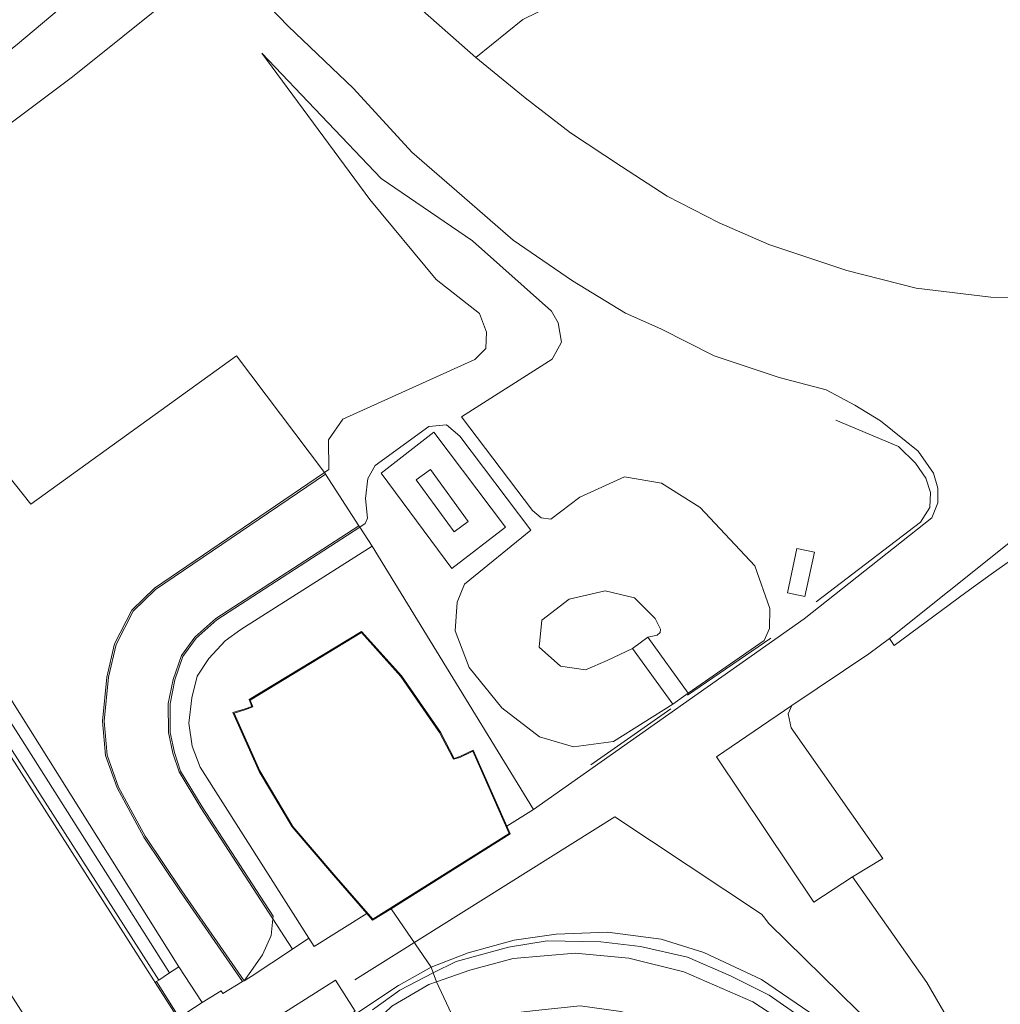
# Model space of a CAD drawing. Extents: x 176032 to 190000, y 318229 to 352878.
# Tile 46 of 184: x 176856 to 176914, y 319986 to 320044. Entities that reach past the tile are written whole.
import ezdxf

# ---------------------------------------------------------------- set-up
doc = ezdxf.new("R2010")
doc.units = 0
for name, color, linetype, lineweight in [('af-b5-muur', 6, 'muur', 18), ('af-bs-doorgang', 253, 'Continuous', 18), ('af-bs-haag', 253, 'haag', 18), ('af-bs-rasterhekwerk', 253, 'hekwerk', 18), ('bp-b5-boom', 253, 'Continuous', 18), ('bp-b5-grasland', 253, 'Continuous', 18), ('bp-b5-overig', 253, 'Continuous', 18), ('gw-bs-kruinlijn', 253, 'Continuous', 18), ('gw-bs-teenlijn', 253, 'Continuous', 18), ('iw-b6-loopbrug', 253, 'Continuous', 18), ('kd-bs-dakrand', 6, 'Continuous', 18), ('kd-bs-maaiveldlijn', 6, 'Continuous', 18), ('kw-b5-kademuur', 253, 'kademuur', 18), ('og-b5-bebouwing', 6, 'Continuous', 18), ('og-b5-bekleding', 253, 'Continuous', 18), ('og-b5-grond_ingericht', 253, 'Continuous', 18), ('og-b5-water', 253, 'Continuous', 18), ('og-bs-maaiveld', 253, 'Continuous', 18), ('og-bs-terreinafscheiding', 7, 'Continuous', 18), ('vh-b5-verh_soort', 253, 'Continuous', 18), ('wh-bs-waterlijn', 253, 'Continuous', 18)]:
    doc.layers.add(name, color=color, linetype=linetype, lineweight=lineweight)
doc.layers.add('viewports', color=7, linetype='Continuous')
doc.linetypes.add('haag', pattern='A,7,-1.5,[1,RTW.shx,S=0.75,R=45,X=0,Y=0],-1.5', length=10)
doc.linetypes.add('hekwerk', pattern='A,7,-1.5,[1,RTW.shx,S=0.75,R=0,X=0,Y=0],-1.5', length=10)
doc.linetypes.add('kademuur', pattern='A,0.001,-1.5,[15,RTW.shx,S=1.016,R=0,X=0,Y=0],-3,[15,RTW.shx,S=1.016,R=0,X=0,Y=0],-3,[15,RTW.shx,S=1.016,R=0,X=0,Y=0],-3,[15,RTW.shx,S=1.016,R=0,X=0,Y=0],-3,[15,RTW.shx,S=1.016,R=0,X=0,Y=0],-2,[8,RTW.shx,S=1,R=0,X=0,Y=0],-1,[14,RTW.shx,S=1,R=0,X=0,Y=0],-1,[8,RTW.shx,S=1,R=0,X=0,Y=0],-1,[14,RTW.shx,S=1,R=0,X=0,Y=0],-1,[8,RTW.shx,S=1,R=0,X=0,Y=0],-0.001', length=19.502)
doc.linetypes.add('muur', pattern='A,8,-1,[6,RTW.shx,S=0.75,R=90,X=0,Y=0],-1', length=10)

# ---------------------------------------------------------------- blocks, each defined once
blk = doc.blocks.new('x-ref dtb totaal grijs')
at = {"layer": 'af-b5-muur'}
blk.add_polyline3d([(176835.979, 320053.162, 39.298), (176835.8, 320051.926, 39.783), (176835.41, 320050.304, 40.414), (176833.313, 320041.06, 44.95), (176832.832, 320038.022, 44.95), (176832.706, 320037.934, 44.95), (176833.191, 320037.198, 44.95), (176833.933, 320036.837, 44.95), (176836.216, 320033.063, 44.911), (176835.896, 320032.809, 44.92), (176847.233, 320015.098, 44.915), (176864.67, 319987.809, 44.976), (176864.548, 319987.73, 45.004), (176864.461, 319987.67, 41.3), (176864.366, 319987.819, 41.3), (176847.022, 320014.963, 41.3), (176835.564, 320032.865, 41.3), (176835.888, 320033.122, 41.3), (176833.802, 320036.567, 41.3), (176832.986, 320036.964, 39.8), (176832.156, 320038.081, 38.837), (176835.32, 320052.723, 38.837), (176835.881, 320054.521, 38.837)], close=True, dxfattribs=at)
at = {"layer": 'af-bs-doorgang'}
for points in [[(176913.733, 320011.742, 46.782), (176912.255, 320010.653, 46.857)], [(176878.372, 319992.012, 46.975), (176880.723, 319988.576, 46.917)]]:
    blk.add_polyline3d(points, dxfattribs=at)
at = {"layer": 'af-bs-haag'}
for points in [[(176903.423, 320010.107, 46.945), (176909.578, 320014.808, 46.521), (176910.124, 320015.679, 46.521), (176910.16, 320016.555, 46.521), (176909.888, 320017.409, 46.521), (176909.281, 320018.281, 46.521), (176908.287, 320019.267, 46.521), (176904.579, 320020.834, 46.56)], [(176916.356, 320013.582, 47.101), (176913.733, 320011.742, 46.782)], [(176912.255, 320010.653, 46.857), (176908.014, 320007.529, 47.072)], [(176895.84, 320004.605, 47.088), (176900.754, 320007.968, 47.092)], [(176894.852, 320003.794, 47.218), (176890.147, 320000.493, 47.222)], [(176903.245, 319985.117, 46.915), (176900.655, 319986.911, 46.972), (176898.379, 319988.062, 46.972), (176895.835, 319989.159, 46.963), (176893.072, 319989.784, 46.959), (176890.73, 319990.071, 46.959), (176887.577, 319990.117, 46.954), (176885.295, 319989.754, 46.954), (176882.202, 319988.893, 46.954), (176880.844, 319988.229, 46.836), (176878.891, 319987.211, 46.954), (176877.266, 319986.055, 46.941)]]:
    blk.add_polyline3d(points, dxfattribs=at)
at = {"layer": 'af-bs-rasterhekwerk'}
for points in [[(176877.778, 320017.709, 47.179), (176880.885, 320020.125, 46.997), (176885.12, 320014.506, 47.209), (176881.942, 320012.08, 47.239), (176877.778, 320017.709, 47.179)], [(176880.723, 319988.576, 46.917), (176880.844, 319988.229, 46.836), (176881.039, 319987.703, 46.555), (176882.661, 319984.263, 44.869), (176883.94, 319982.611, 43.92)]]:
    blk.add_polyline3d(points, dxfattribs=at)
at = {"layer": 'bp-b5-boom'}
for points in [[(176953.164, 320045.432, 46.818), (176950.918, 320042.494, 46.61), (176948.323, 320039.862, 46.502), (176945.718, 320037.731, 46.489), (176942.86, 320035.538, 46.437), (176940.471, 320034.028, 46.372), (176937.598, 320032.595, 46.389), (176935.35, 320031.54, 46.32), (176932.121, 320030.078, 46.181), (176927.56, 320029.048, 46.151), (176924.395, 320028.573, 46.095), (176920.434, 320028.003, 46.004), (176916.903, 320027.994, 45.952), (176913.721, 320028.073, 45.913), (176909.312, 320028.605, 45.9), (176905.236, 320029.66, 45.857), (176900.626, 320031.18, 45.753), (176897.716, 320032.46, 45.714), (176894.65, 320034.035, 45.679), (176891.95, 320035.779, 45.632), (176888.94, 320037.768, 45.627), (176886.273, 320039.838, 45.58), (176883.36, 320042.209, 45.255), (176886.132, 320044.447, 45.23)], [(176849.751, 320033.705, 45.074), (176859.586, 320041.071, 45.13), (176868.487, 320048.224, 45.469)], [(176869.62, 320046.854, 45.477), (176872.303, 320044.055, 45.282), (176876.151, 320040.383, 45.278), (176879.591, 320036.619, 45.386), (176882.534, 320034.069, 45.507), (176885.558, 320031.448, 45.516), (176889.07, 320029.038, 45.867), (176892.178, 320027.125, 46.113), (176894.276, 320026.202, 46.083), (176897.406, 320024.614, 46.183), (176901.244, 320023.346, 46.204), (176904.022, 320022.612, 46.282), (176905.699, 320021.717, 46.421), (176907.212, 320020.791, 46.256), (176909.431, 320018.991, 46.59), (176910.341, 320017.691, 46.59), (176910.593, 320016.818, 46.59), (176910.595, 320015.951, 46.581), (176910.235, 320015.06, 46.564), (176902.718, 320009.1, 46.997), (176886.77, 319997.875, 47.075), (176877.253, 320013.396, 47.157), (176876.517, 320014.516, 46.944), (176876.849, 320014.732, 46.945), (176876.981, 320015.037, 47.04), (176876.864, 320016.214, 47.04), (176876.998, 320017.392, 47.036), (176877.428, 320018.147, 47.04), (176880.592, 320020.455, 47.04), (176881.627, 320020.55, 47.04), (176882.415, 320019.873, 47.036), (176886.599, 320014.337, 47.157), (176882.699, 320011.161, 47.222), (176882.263, 320010.101, 47.226), (176882.147, 320008.41, 47.226), (176882.978, 320006.242, 47.226), (176884.888, 320003.852, 47.226), (176887.122, 320002.15, 47.226), (176889.12, 320001.563, 47.226), (176891.469, 320001.873, 47.226), (176894.985, 320004.068, 47.131), (176895.886, 320004.72, 47.14), (176900.366, 320007.831, 47.066), (176900.673, 320008.533, 47.066), (176900.698, 320009.725, 47.07), (176899.803, 320012.239, 47.07), (176896.579, 320015.667, 47.07), (176894.313, 320017.114, 46.923), (176892.119, 320017.476, 46.772), (176889.495, 320016.288, 46.538), (176887.792, 320014.977, 46.447), (176887.22, 320015.066, 46.46), (176886.697, 320015.488, 46.46), (176882.527, 320021.029, 46.365), (176887.857, 320024.427, 46.265), (176888.407, 320025.422, 46.187), (176888.221, 320026.573, 46.087), (176887.817, 320027.246, 45.988), (176883.167, 320031.405, 45.706), (176877.789, 320035.072, 45.564), (176870.748, 320042.467, 45.299), (176877.116, 320033.835, 45.243), (176881.033, 320029.112, 45.243), (176883.576, 320027.105, 45.299), (176883.999, 320026.015, 45.278), (176883.946, 320025.051, 45.273), (176883.308, 320024.41, 45.278), (176875.515, 320020.889, 45.321), (176874.672, 320019.666, 45.312), (176874.708, 320017.908, 45.16), (176874.444, 320017.729, 45.159), (176869.249, 320024.619, 45.128), (176857.13, 320015.87, 45.087), (176851, 320023.579, 45.079)]]:
    blk.add_polyline3d(points, dxfattribs=at)
for points in [[(176849.7, 320072.27, 45.204), (176855.467, 320064.468, 45.204), (176861.023, 320057.724, 45.2), (176865.326, 320052.045, 45.447), (176866.054, 320051.165, 45.452), (176856.352, 320043.001, 45.13), (176848.403, 320036.657, 45.005), (176847.648, 320036.119, 45.005), (176846.461, 320035.593, 45.005), (176845.694, 320035.4, 45.005), (176839.415, 320044.302, 45.009), (176834.526, 320040.44, 44.912), (176834.22, 320040.964, 44.901), (176846.586, 320050.696, 44.985), (176847.9, 320055.365, 44.962), (176847.864, 320059.051, 44.987), (176847.126, 320065.01, 45.065), (176845.571, 320069.689, 44.987), (176843.543, 320073.202, 44.965), (176845.306, 320074.082, 45.184), (176847.375, 320075.189, 45.267)], [(176893.498, 320008.021, 48.954), (176894.056, 320008.154, 48.941), (176894.23, 320008.308, 48.941), (176894.255, 320008.507, 48.941), (176893.939, 320009.138, 48.941), (176892.709, 320010.354, 48.946), (176890.994, 320010.757, 48.946), (176888.874, 320010.275, 48.946), (176887.248, 320009.027, 48.946), (176887.097, 320007.446, 48.946), (176888.359, 320006.315, 48.946), (176889.821, 320006.105, 48.941), (176891.101, 320006.647, 48.941), (176892.597, 320007.369, 48.941), (176894.985, 320004.068, 47.131), (176891.469, 320001.873, 47.226), (176889.12, 320001.563, 47.226), (176887.122, 320002.15, 47.226), (176884.888, 320003.852, 47.226), (176882.978, 320006.242, 47.226), (176882.147, 320008.41, 47.226), (176882.263, 320010.101, 47.226), (176882.699, 320011.161, 47.222), (176886.599, 320014.337, 47.157), (176882.415, 320019.873, 47.036), (176881.627, 320020.55, 47.04), (176880.592, 320020.455, 47.04), (176877.428, 320018.147, 47.04), (176876.998, 320017.392, 47.036), (176876.864, 320016.214, 47.04), (176876.981, 320015.037, 47.04), (176876.849, 320014.732, 46.945), (176876.517, 320014.516, 46.944), (176876.463, 320014.6, 46.943), (176874.498, 320017.645, 45.159), (176874.444, 320017.729, 45.159), (176874.708, 320017.908, 45.16), (176874.672, 320019.666, 45.312), (176875.515, 320020.889, 45.321), (176883.308, 320024.41, 45.278), (176883.946, 320025.051, 45.273), (176883.999, 320026.015, 45.278), (176883.576, 320027.105, 45.299), (176881.033, 320029.112, 45.243), (176877.116, 320033.835, 45.243), (176870.748, 320042.467, 45.299), (176877.789, 320035.072, 45.564), (176883.167, 320031.405, 45.706), (176887.817, 320027.246, 45.988), (176888.221, 320026.573, 46.087), (176888.407, 320025.422, 46.187), (176887.857, 320024.427, 46.265), (176882.527, 320021.029, 46.365), (176886.697, 320015.488, 46.46), (176887.22, 320015.066, 46.46), (176887.792, 320014.977, 46.447), (176889.495, 320016.288, 46.538), (176892.119, 320017.476, 46.772), (176894.313, 320017.114, 46.923), (176896.579, 320015.667, 47.07), (176899.803, 320012.239, 47.07), (176900.698, 320009.725, 47.07), (176900.673, 320008.533, 47.066), (176900.366, 320007.831, 47.066), (176895.886, 320004.72, 47.14)], [(176885.12, 320014.506, 47.209), (176880.885, 320020.125, 46.997), (176877.778, 320017.709, 47.179), (176881.942, 320012.08, 47.239)], [(176901.726, 320010.647, 46.876), (176902.75, 320010.424, 46.876), (176903.318, 320013.032, 46.828), (176902.294, 320013.255, 46.876)], [(176891.101, 320006.647, 48.941), (176889.821, 320006.105, 48.941), (176888.359, 320006.315, 48.946), (176887.097, 320007.446, 48.946), (176887.248, 320009.027, 48.946), (176888.874, 320010.275, 48.946), (176890.994, 320010.757, 48.946), (176892.709, 320010.354, 48.946), (176893.939, 320009.138, 48.941), (176894.255, 320008.507, 48.941), (176894.23, 320008.308, 48.941), (176894.056, 320008.154, 48.941), (176893.498, 320008.021, 48.954), (176892.597, 320007.369, 48.941)]]:
    blk.add_polyline3d(points, close=True, dxfattribs=at)
at = {"layer": 'bp-b5-grasland'}
for points in [[(176902.676, 319984.581, 46.614), (176899.691, 319986.515, 46.649), (176895.617, 319988.303, 46.575), (176892.376, 319989.109, 46.562), (176889.225, 319989.387, 46.562), (176885.57, 319989.085, 46.558), (176883.011, 319988.391, 46.558), (176881.039, 319987.703, 46.555), (176880.844, 319988.229, 46.836), (176880.723, 319988.576, 46.917), (176882.908, 319989.415, 46.917), (176885.615, 319990.17, 46.917), (176888.091, 319990.522, 46.917), (176891.123, 319990.64, 46.917), (176894.28, 319990.223, 46.917), (176896.794, 319989.427, 46.947), (176900.196, 319987.842, 46.947), (176903.057, 319985.902, 46.934)], [(176886.132, 320044.447, 45.23), (176883.36, 320042.209, 45.255), (176880.214, 320044.991, 45.251)], [(176916.356, 320013.582, 47.101), (176913.733, 320011.742, 46.782), (176912.255, 320010.653, 46.857), (176908.014, 320007.529, 47.072), (176907.749, 320007.959, 46.88), (176918.298, 320016.375, 46.663)]]:
    blk.add_polyline3d(points, dxfattribs=at)
for points in [[(176865.862, 319988.581, 45.026), (176845.838, 320020.476, 45.03), (176851, 320023.579, 45.079), (176857.13, 320015.87, 45.087), (176869.249, 320024.619, 45.128), (176874.444, 320017.729, 45.159), (176864.423, 320010.918, 45.117), (176863.084, 320009.626, 45.117), (176862.073, 320007.636, 45.13), (176861.608, 320005.678, 45.083), (176861.358, 320003.084, 45.083), (176861.541, 320001.044, 45.083), (176862.214, 319999.134, 45.083), (176863.794, 319996.238, 45.079), (176865.954, 319993.006, 45.057), (176869.616, 319987.728, 46.868), (176868.457, 319987.006, 46.421), (176868.346, 319987.178, 46.613), (176867.225, 319986.476, 46.515)], [(176880.885, 320020.125, 46.997), (176885.12, 320014.506, 47.209), (176881.942, 320012.08, 47.239), (176877.778, 320017.709, 47.179)], [(176874.444, 320017.729, 45.159), (176874.498, 320017.645, 45.159), (176864.486, 320010.84, 45.117), (176863.166, 320009.566, 45.117), (176862.168, 320007.601, 45.13), (176861.707, 320005.662, 45.083), (176861.458, 320003.084, 45.083), (176861.639, 320001.065, 45.083), (176862.306, 319999.175, 45.083), (176863.88, 319996.29, 45.079), (176866.037, 319993.062, 45.057), (176869.707, 319987.772, 46.869), (176869.616, 319987.728, 46.868), (176865.954, 319993.006, 45.057), (176863.794, 319996.238, 45.079), (176862.214, 319999.134, 45.083), (176861.541, 320001.044, 45.083), (176861.358, 320003.084, 45.083), (176861.608, 320005.678, 45.083), (176862.073, 320007.636, 45.13), (176863.084, 320009.626, 45.117), (176864.423, 320010.918, 45.117)], [(176879.854, 320017.306, 47.09), (176882.081, 320014.242, 47.09), (176882.915, 320014.849, 47.09), (176880.688, 320017.913, 47.09)], [(176876.517, 320014.516, 46.944), (176868.09, 320009.042, 46.923), (176866.869, 320007.968, 46.923), (176866.094, 320006.895, 46.923), (176865.612, 320005.511, 46.923), (176865.336, 320004.102, 46.923), (176865.355, 320002.413, 46.923), (176865.595, 320001.22, 46.919), (176865.963, 320000.12, 46.919), (176867.237, 319998.016, 46.923), (176871.411, 319991.58, 47.006), (176871.395, 319991.42, 46.958), (176867.152, 319997.963, 46.923), (176865.872, 320000.078, 46.918), (176865.498, 320001.194, 46.918), (176865.255, 320002.402, 46.922), (176865.236, 320004.111, 46.922), (176865.515, 320005.537, 46.922), (176866.004, 320006.942, 46.922), (176866.795, 320008.036, 46.922), (176868.029, 320009.122, 46.922), (176876.463, 320014.6, 46.943)], [(176902.676, 319984.581, 46.614), (176900.04, 319982.096, 45.014), (176896.95, 319983.981, 44.978), (176895.508, 319984.68, 44.995), (176893.924, 319985.395, 45.004), (176891.918, 319985.96, 45.004), (176889.52, 319986.281, 45.008), (176886.874, 319986.019, 45.021), (176885.017, 319985.795, 45.03), (176883.454, 319985.026, 44.882), (176882.661, 319984.263, 44.869), (176881.039, 319987.703, 46.555), (176883.011, 319988.391, 46.558), (176885.57, 319989.085, 46.558), (176889.225, 319989.387, 46.562), (176892.376, 319989.109, 46.562), (176895.617, 319988.303, 46.575), (176899.691, 319986.515, 46.649)], [(176880.844, 319988.229, 46.836), (176881.039, 319987.703, 46.555), (176880.584, 319987.544, 46.554), (176878.414, 319986.26, 46.545), (176875.794, 319983.782, 46.545), (176874.447, 319982.286, 46.532), (176872.642, 319980.365, 46.511), (176871.126, 319982.647, 46.429), (176872.784, 319983.664, 47.023), (176875.429, 319985.255, 46.959), (176876.462, 319985.935, 46.917), (176878.814, 319987.496, 46.917), (176880.723, 319988.576, 46.917)], [(176882.661, 319984.263, 44.869), (176883.94, 319982.611, 43.92), (176882.608, 319982.603, 43.916), (176880.648, 319982.175, 43.916), (176878.802, 319981.224, 43.916), (176877.311, 319979.987, 43.916), (176877.132, 319979.347, 43.97), (176872.642, 319980.365, 46.511), (176874.447, 319982.286, 46.532), (176875.794, 319983.782, 46.545), (176878.414, 319986.26, 46.545), (176880.584, 319987.544, 46.554), (176881.039, 319987.703, 46.555)]]:
    blk.add_polyline3d(points, close=True, dxfattribs=at)
at = {"layer": 'bp-b5-overig'}
blk.add_polyline3d([(176876.517, 320014.516, 46.944), (176877.253, 320013.396, 47.157), (176869.516, 320008.488, 46.793), (176868.59, 320007.816, 46.828), (176867.628, 320006.761, 46.837), (176866.942, 320005.725, 46.845), (176866.629, 320004.456, 46.902), (176866.439, 320002.966, 46.923), (176866.642, 320001.603, 46.923), (176867.111, 320000.361, 46.923), (176873.519, 319990.276, 47.036), (176872.552, 319989.637, 47.031), (176871.395, 319991.42, 46.958), (176871.411, 319991.58, 47.006), (176867.237, 319998.016, 46.923), (176865.963, 320000.12, 46.919), (176865.595, 320001.22, 46.919), (176865.355, 320002.413, 46.923), (176865.336, 320004.102, 46.923), (176865.612, 320005.511, 46.923), (176866.094, 320006.895, 46.923), (176866.869, 320007.968, 46.923), (176868.09, 320009.042, 46.923)], close=True, dxfattribs=at)
at = {"layer": 'gw-bs-kruinlijn'}
for points in [[(176900.626, 319991.148, 46.986), (176905.873, 319985.997, 47.034), (176910.051, 319982.309, 47.034), (176920.973, 319962.891, 46.815), (176926.048, 319961.143, 46.978), (176940.827, 319958.499, 47.004), (176944.502, 319959.381, 47.082), (176947.672, 319962.734, 47.129), (176954.085, 319992.501, 47.133), (176962.352, 320038.511, 47.255), (176969.039, 320077.15, 47.268), (176978.623, 320125.816, 47.22), (176987.418, 320171.017, 47.185), (176996.979, 320220.518, 47.255), (177002.308, 320248.907, 47.337)], [(176882.527, 320021.029, 46.365), (176887.857, 320024.427, 46.265), (176888.407, 320025.422, 46.187), (176888.221, 320026.573, 46.087), (176887.817, 320027.246, 45.988), (176883.167, 320031.405, 45.706), (176877.789, 320035.072, 45.564), (176870.748, 320042.467, 45.299)], [(176876.517, 320014.516, 46.944), (176876.849, 320014.732, 46.945), (176876.981, 320015.037, 47.04), (176876.864, 320016.214, 47.04), (176876.998, 320017.392, 47.036), (176877.428, 320018.147, 47.04), (176880.592, 320020.455, 47.04), (176881.627, 320020.55, 47.04), (176882.415, 320019.873, 47.036), (176886.599, 320014.337, 47.157)], [(176869.707, 319987.772, 46.869), (176870.002, 319988.174, 46.607), (176870.779, 319989.294, 46.642), (176871.301, 319990.438, 46.663), (176871.395, 319991.42, 46.958), (176871.411, 319991.58, 47.006), (176867.237, 319998.016, 46.923), (176865.963, 320000.12, 46.919), (176865.595, 320001.22, 46.919), (176865.355, 320002.413, 46.923), (176865.336, 320004.102, 46.923), (176865.612, 320005.511, 46.923), (176866.094, 320006.895, 46.923), (176866.869, 320007.968, 46.923), (176868.09, 320009.042, 46.923), (176876.517, 320014.516, 46.944)], [(176892.597, 320007.369, 48.941), (176891.101, 320006.647, 48.941), (176889.821, 320006.105, 48.941), (176888.359, 320006.315, 48.946), (176887.097, 320007.446, 48.946), (176887.248, 320009.027, 48.946), (176888.874, 320010.275, 48.946), (176890.994, 320010.757, 48.946), (176892.709, 320010.354, 48.946), (176893.939, 320009.138, 48.941), (176894.255, 320008.507, 48.941), (176894.23, 320008.308, 48.941), (176894.056, 320008.154, 48.941), (176893.498, 320008.021, 48.954)], [(176876.223, 319987.823, 46.843), (176891.556, 319997.439, 46.991), (176900.193, 319991.685, 46.991)], [(176900.193, 319991.685, 46.991), (176900.313, 319991.556, 46.909), (176900.626, 319991.148, 46.986)], [(176902.676, 319984.581, 46.614), (176899.691, 319986.515, 46.649), (176895.617, 319988.303, 46.575), (176892.376, 319989.109, 46.562), (176889.225, 319989.387, 46.562), (176885.57, 319989.085, 46.558), (176883.011, 319988.391, 46.558), (176881.039, 319987.703, 46.555), (176880.584, 319987.544, 46.554), (176878.414, 319986.26, 46.545), (176875.794, 319983.782, 46.545), (176874.447, 319982.286, 46.532), (176872.642, 319980.365, 46.511)]]:
    blk.add_polyline3d(points, dxfattribs=at)
at = {"layer": 'gw-bs-teenlijn'}
for points in [[(176870.748, 320042.467, 45.299), (176877.116, 320033.835, 45.243), (176881.033, 320029.112, 45.243), (176883.576, 320027.105, 45.299), (176883.999, 320026.015, 45.278), (176883.946, 320025.051, 45.273), (176883.308, 320024.41, 45.278), (176875.515, 320020.889, 45.321), (176874.672, 320019.666, 45.312), (176874.708, 320017.908, 45.16), (176874.444, 320017.729, 45.159)], [(176895.886, 320004.72, 47.14), (176900.366, 320007.831, 47.066), (176900.673, 320008.533, 47.066), (176900.698, 320009.725, 47.07), (176899.803, 320012.239, 47.07), (176896.579, 320015.667, 47.07), (176894.313, 320017.114, 46.923), (176892.119, 320017.476, 46.772), (176889.495, 320016.288, 46.538), (176887.792, 320014.977, 46.447), (176887.22, 320015.066, 46.46), (176886.697, 320015.488, 46.46), (176882.527, 320021.029, 46.365)], [(176874.444, 320017.729, 45.159), (176864.423, 320010.918, 45.117), (176863.084, 320009.626, 45.117), (176862.073, 320007.636, 45.13), (176861.608, 320005.678, 45.083), (176861.358, 320003.084, 45.083), (176861.541, 320001.044, 45.083), (176862.214, 319999.134, 45.083), (176863.794, 319996.238, 45.079), (176865.954, 319993.006, 45.057), (176869.616, 319987.728, 46.868)], [(176886.599, 320014.337, 47.157), (176882.699, 320011.161, 47.222), (176882.263, 320010.101, 47.226), (176882.147, 320008.41, 47.226), (176882.978, 320006.242, 47.226), (176884.888, 320003.852, 47.226), (176887.122, 320002.15, 47.226), (176889.12, 320001.563, 47.226), (176891.469, 320001.873, 47.226), (176894.985, 320004.068, 47.131)]]:
    blk.add_polyline3d(points, dxfattribs=at)
at = {"layer": 'iw-b6-loopbrug'}
blk.add_polyline3d([(176849.229, 319971.988, 51.004), (176858.3, 319977.679, 51.075), (176857.373, 319979.152, 51.064), (176858.855, 319980.084, 51.061), (176859.904, 319978.416, 51.069), (176870.67, 319985.186, 51.197), (176870.752, 319985.056, 52.1), (176875.094, 319987.799, 46.984), (176876.251, 319985.968, 47.127), (176871.91, 319983.224, 52.179), (176871.952, 319983.158, 51.197), (176861.271, 319976.179, 51.15), (176861.946, 319975.104, 52.26), (176859.781, 319973.743, 52.257), (176859.44, 319974.286, 51.157), (176839.202, 319961.528, 52.257)], dxfattribs=at)
at = {"layer": 'kd-bs-dakrand'}
blk.add_polyline3d([(176870.071, 320004.322, 54.813), (176870.212, 320003.919, 54.783), (176869.796, 320003.765, 53.319), (176869.111, 320003.552, 53.033), (176870.637, 320000.139, 53.033), (176872.58, 319996.871, 53.025), (176875.013, 319994.022, 53.02), (176877.288, 319991.395, 53.02), (176885.322, 319996.451, 53.046), (176883.188, 320001.302, 53.02), (176882.429, 320000.942, 53.207), (176882.046, 320000.825, 54.792), (176881.23, 320002.403, 54.783), (176878.94, 320005.716, 54.761), (176876.623, 320008.308, 54.761), (176870.071, 320004.322, 54.813)], dxfattribs=at)
at = {"layer": 'kd-bs-maaiveldlijn'}
blk.add_polyline3d([(176885.186, 319996.884, 47.068), (176883.213, 320001.367, 47.04), (176882.427, 320000.995, 47.04), (176882.081, 320000.865, 47.04), (176881.273, 320002.429, 47.04), (176878.979, 320005.747, 47.04), (176876.632, 320008.371, 47.04), (176870.01, 320004.344, 47.04), (176870.153, 320003.936, 47.04), (176869.771, 320003.809, 47.04), (176869.043, 320003.58, 47.04), (176870.593, 320000.116, 47.04), (176872.539, 319996.842, 47.04), (176874.975, 319993.99, 47.04), (176876.937, 319991.726, 47.028), (176877.279, 319991.331, 47.04), (176878.372, 319992.012, 46.975), (176885.385, 319996.432, 47.04), (176885.186, 319996.884, 47.068)], dxfattribs=at)
at = {"layer": 'kw-b5-kademuur'}
blk.add_polyline3d([(176866.488, 319984.491, 41.3), (176864.461, 319987.67, 41.3), (176864.548, 319987.73, 45.004), (176865.882, 319985.608, 46.531), (176866.559, 319984.566, 46.478), (176867.54, 319984.012, 46.458), (176869.642, 319980.569, 46.49), (176869.26, 319980.322, 46.472), (176869.72, 319979.639, 46.491), (176870.08, 319979.886, 46.475), (176872.35, 319979.442, 46.48), (176876.894, 319978.478, 43.997), (176876.868, 319978.381, 44), (176872.33, 319979.344, 44), (176870.102, 319979.78, 44), (176869.694, 319979.499, 44), (176869.12, 319980.351, 44), (176869.506, 319980.6, 44), (176867.469, 319983.938, 44.01)], close=True, dxfattribs=at)
at = {"layer": 'og-b5-bebouwing'}
for points in [[(176879.854, 320017.306, 47.09), (176880.688, 320017.913, 47.09), (176882.915, 320014.849, 47.09), (176882.081, 320014.242, 47.09)], [(176902.75, 320010.424, 46.876), (176901.726, 320010.647, 46.876), (176902.294, 320013.255, 46.876), (176903.318, 320013.032, 46.828)], [(176885.186, 319996.884, 47.068), (176885.385, 319996.432, 47.04), (176878.372, 319992.012, 46.975), (176877.279, 319991.331, 47.04), (176876.937, 319991.726, 47.028), (176874.975, 319993.99, 47.04), (176872.539, 319996.842, 47.04), (176870.593, 320000.116, 47.04), (176869.043, 320003.58, 47.04), (176869.771, 320003.809, 47.04), (176870.153, 320003.936, 47.04), (176870.01, 320004.344, 47.04), (176876.632, 320008.371, 47.04), (176878.979, 320005.747, 47.04), (176881.273, 320002.429, 47.04), (176882.081, 320000.865, 47.04), (176882.427, 320000.995, 47.04), (176883.213, 320001.367, 47.04)], [(176893.498, 320008.021, 48.954), (176895.886, 320004.72, 47.14), (176894.985, 320004.068, 47.131), (176892.597, 320007.369, 48.941)], [(176865.882, 319985.608, 46.531), (176864.548, 319987.73, 45.004), (176864.67, 319987.809, 44.976), (176865.313, 319988.226, 44.944), (176865.862, 319988.581, 45.026), (176867.225, 319986.476, 46.515)]]:
    blk.add_polyline3d(points, close=True, dxfattribs=at)
at = {"layer": 'og-b5-bekleding'}
for points in [[(176869.707, 319987.772, 46.869), (176866.037, 319993.062, 45.057), (176863.88, 319996.29, 45.079), (176862.306, 319999.175, 45.083), (176861.639, 320001.065, 45.083), (176861.458, 320003.084, 45.083), (176861.707, 320005.662, 45.083), (176862.168, 320007.601, 45.13), (176863.166, 320009.566, 45.117), (176864.486, 320010.84, 45.117), (176874.498, 320017.645, 45.159), (176876.463, 320014.6, 46.943), (176868.029, 320009.122, 46.922), (176866.795, 320008.036, 46.922), (176866.004, 320006.942, 46.922), (176865.515, 320005.537, 46.922), (176865.236, 320004.111, 46.922), (176865.255, 320002.402, 46.922), (176865.498, 320001.194, 46.918), (176865.872, 320000.078, 46.918), (176867.152, 319997.963, 46.923), (176871.395, 319991.42, 46.958), (176871.301, 319990.438, 46.663), (176870.779, 319989.294, 46.642), (176870.002, 319988.174, 46.607)], [(176869.707, 319987.772, 46.869), (176870.002, 319988.174, 46.607), (176870.779, 319989.294, 46.642), (176871.301, 319990.438, 46.663), (176871.395, 319991.42, 46.958), (176872.552, 319989.637, 47.031), (176870.116, 319988.023, 47.015)]]:
    blk.add_polyline3d(points, close=True, dxfattribs=at)
at = {"layer": 'og-b5-grond_ingericht'}
blk.add_polyline3d([(176916.23, 319976.612, 47.04), (176912.516, 319983.219, 47.079), (176909.94, 319987.674, 46.889), (176905.571, 319993.89, 47.035), (176907.362, 319994.977, 47.194), (176901.96, 320002.689, 47.176), (176901.767, 320003.51, 47.122), (176901.987, 320004.005, 46.894), (176906.531, 320007.037, 46.906), (176907.749, 320007.959, 46.88), (176908.014, 320007.529, 47.072), (176912.255, 320010.653, 46.857), (176913.733, 320011.742, 46.782), (176916.356, 320013.582, 47.101)], dxfattribs=at)
at = {"layer": 'og-b5-water'}
blk.add_polyline3d([(176860.197, 319980.354, 41.3), (176859.627, 319981.223, 41.3), (176858.264, 319983.327, 41.3), (176829.156, 320028.963, 41.3), (176828.784, 320028.705, 41.3), (176826.676, 320031.884, 41.3), (176830.867, 320033.025, 41.3), (176833.802, 320036.567, 41.3), (176835.888, 320033.122, 41.3), (176835.564, 320032.865, 41.3), (176847.022, 320014.963, 41.3), (176864.366, 319987.819, 41.3), (176864.461, 319987.67, 41.3), (176866.488, 319984.491, 41.3), (176863.944, 319981.335, 41.3)], close=True, dxfattribs=at)
at = {"layer": 'og-bs-maaiveld'}
for points in [[(176864.67, 319987.809, 44.976), (176847.233, 320015.098, 44.915), (176835.896, 320032.809, 44.92), (176836.216, 320033.063, 44.911), (176833.933, 320036.837, 44.95), (176833.191, 320037.198, 44.95), (176832.706, 320037.934, 44.95), (176832.832, 320038.022, 44.95), (176833.313, 320041.06, 44.95)], [(176879.854, 320017.306, 47.09), (176880.688, 320017.913, 47.09), (176882.915, 320014.849, 47.09), (176882.081, 320014.242, 47.09), (176879.854, 320017.306, 47.09)], [(176902.75, 320010.424, 46.876), (176901.726, 320010.647, 46.876), (176902.294, 320013.255, 46.876), (176903.318, 320013.032, 46.828), (176902.75, 320010.424, 46.876)], [(176893.498, 320008.021, 48.954), (176895.886, 320004.72, 47.14), (176894.985, 320004.068, 47.131), (176892.597, 320007.369, 48.941), (176893.498, 320008.021, 48.954)], [(176865.882, 319985.608, 46.531), (176864.548, 319987.73, 45.004), (176864.67, 319987.809, 44.976), (176865.313, 319988.226, 44.944), (176865.862, 319988.581, 45.026), (176867.225, 319986.476, 46.515), (176865.882, 319985.608, 46.531)], [(176864.461, 319987.67, 41.3), (176864.548, 319987.73, 45.004)]]:
    blk.add_polyline3d(points, dxfattribs=at)
at = {"layer": 'og-bs-terreinafscheiding'}
for points in [[(176880.214, 320044.991, 45.251), (176883.36, 320042.209, 45.255), (176886.273, 320039.838, 45.58), (176888.94, 320037.768, 45.627), (176891.95, 320035.779, 45.632), (176894.65, 320034.035, 45.679), (176897.716, 320032.46, 45.714), (176900.626, 320031.18, 45.753), (176905.236, 320029.66, 45.857), (176909.312, 320028.605, 45.9), (176913.721, 320028.073, 45.913), (176916.903, 320027.994, 45.952), (176920.434, 320028.003, 46.004), (176924.395, 320028.573, 46.095), (176927.56, 320029.048, 46.151), (176932.121, 320030.078, 46.181), (176935.35, 320031.54, 46.32), (176937.598, 320032.595, 46.389), (176940.471, 320034.028, 46.372), (176942.86, 320035.538, 46.437), (176945.718, 320037.731, 46.489), (176948.323, 320039.862, 46.502), (176950.918, 320042.494, 46.61), (176953.164, 320045.432, 46.818)], [(176848.403, 320036.657, 45.005), (176856.352, 320043.001, 45.13), (176866.054, 320051.165, 45.452)], [(176849.751, 320033.705, 45.074), (176859.586, 320041.071, 45.13), (176868.487, 320048.224, 45.469)], [(176904.022, 320022.612, 46.282), (176901.244, 320023.346, 46.204), (176897.406, 320024.614, 46.183), (176894.276, 320026.202, 46.083), (176892.178, 320027.125, 46.113), (176889.07, 320029.038, 45.867), (176885.558, 320031.448, 45.516), (176882.534, 320034.069, 45.507), (176879.591, 320036.619, 45.386), (176876.151, 320040.383, 45.278), (176872.303, 320044.055, 45.282), (176869.62, 320046.854, 45.477), (176868.487, 320048.224, 45.469)], [(176892.209, 320045.598, 45.399), (176888.593, 320045.675, 45.211), (176886.132, 320044.447, 45.23), (176883.36, 320042.209, 45.255)], [(176865.313, 319988.226, 44.944), (176856.415, 320002.298, 44.91), (176842.411, 320024.14, 44.871), (176837.113, 320032.525, 44.832), (176838.663, 320033.506, 44.819), (176837.67, 320035.042, 45.027)], [(176851, 320023.579, 45.079), (176857.13, 320015.87, 45.087), (176869.249, 320024.619, 45.128), (176874.444, 320017.729, 45.159)], [(176865.862, 319988.581, 45.026), (176845.838, 320020.476, 45.03), (176851, 320023.579, 45.079)], [(176886.77, 319997.875, 47.075), (176902.718, 320009.1, 46.997), (176910.235, 320015.06, 46.564), (176910.595, 320015.951, 46.581), (176910.593, 320016.818, 46.59), (176910.341, 320017.691, 46.59), (176909.431, 320018.991, 46.59), (176907.212, 320020.791, 46.256), (176905.699, 320021.717, 46.421), (176904.022, 320022.612, 46.282)], [(176929.087, 320022.285, 46.588), (176925.343, 320020.828, 46.568), (176922.676, 320019.672, 46.598), (176920.377, 320018.187, 46.598), (176918.298, 320016.375, 46.663), (176907.749, 320007.959, 46.88)], [(176874.498, 320017.645, 45.159), (176864.486, 320010.84, 45.117), (176863.166, 320009.566, 45.117), (176862.168, 320007.601, 45.13), (176861.707, 320005.662, 45.083), (176861.458, 320003.084, 45.083), (176861.639, 320001.065, 45.083), (176862.306, 319999.175, 45.083), (176863.88, 319996.29, 45.079), (176866.037, 319993.062, 45.057), (176869.707, 319987.772, 46.869)], [(176874.498, 320017.645, 45.159), (176874.444, 320017.729, 45.159)], [(176876.463, 320014.6, 46.943), (176874.498, 320017.645, 45.159)], [(176876.463, 320014.6, 46.943), (176868.029, 320009.122, 46.922), (176866.795, 320008.036, 46.922), (176866.004, 320006.942, 46.922), (176865.515, 320005.537, 46.922), (176865.236, 320004.111, 46.922), (176865.255, 320002.402, 46.922), (176865.498, 320001.194, 46.918), (176865.872, 320000.078, 46.918), (176867.152, 319997.963, 46.923), (176871.395, 319991.42, 46.958)], [(176876.517, 320014.516, 46.944), (176876.463, 320014.6, 46.943)], [(176877.253, 320013.396, 47.157), (176876.517, 320014.516, 46.944)], [(176873.519, 319990.276, 47.036), (176867.111, 320000.361, 46.923), (176866.642, 320001.603, 46.923), (176866.439, 320002.966, 46.923), (176866.629, 320004.456, 46.902), (176866.942, 320005.725, 46.845), (176867.628, 320006.761, 46.837), (176868.59, 320007.816, 46.828), (176869.516, 320008.488, 46.793), (176877.253, 320013.396, 47.157)], [(176877.253, 320013.396, 47.157), (176886.77, 319997.875, 47.075)], [(176907.749, 320007.959, 46.88), (176906.531, 320007.037, 46.906), (176901.987, 320004.005, 46.894)], [(176908.014, 320007.529, 47.072), (176907.749, 320007.959, 46.88)], [(176905.571, 319993.89, 47.035), (176903.296, 319992.398, 46.943), (176897.55, 320000.981, 47.093), (176901.987, 320004.005, 46.894)], [(176901.987, 320004.005, 46.894), (176901.767, 320003.51, 47.122), (176901.96, 320002.689, 47.176), (176907.362, 319994.977, 47.194), (176905.571, 319993.89, 47.035), (176909.94, 319987.674, 46.889)], [(176885.186, 319996.884, 47.068), (176886.77, 319997.875, 47.075)], [(176873.519, 319990.276, 47.036), (176873.833, 319989.784, 47.014), (176876.937, 319991.726, 47.028)], [(176871.395, 319991.42, 46.958), (176872.552, 319989.637, 47.031)], [(176896.794, 319989.427, 46.947), (176894.28, 319990.223, 46.917), (176891.123, 319990.64, 46.917), (176888.091, 319990.522, 46.917), (176885.615, 319990.17, 46.917), (176882.908, 319989.415, 46.917), (176880.723, 319988.576, 46.917), (176878.814, 319987.496, 46.917), (176876.462, 319985.935, 46.917)], [(176872.552, 319989.637, 47.031), (176873.519, 319990.276, 47.036)], [(176869.707, 319987.772, 46.869), (176870.116, 319988.023, 47.015), (176872.552, 319989.637, 47.031)], [(176922.42, 319960.03, 46.926), (176921.613, 319960.312, 46.93), (176920.775, 319960.757, 46.93), (176919.894, 319961.541, 46.93), (176919.48, 319962.09, 46.93), (176911.495, 319977.522, 46.921), (176908.375, 319982.108, 46.93), (176907.29, 319983.052, 46.939), (176905.395, 319984.483, 46.934), (176903.057, 319985.902, 46.934), (176900.196, 319987.842, 46.947), (176896.794, 319989.427, 46.947)], [(176868.457, 319987.006, 46.421), (176869.616, 319987.728, 46.868)], [(176869.616, 319987.728, 46.868), (176869.707, 319987.772, 46.869)], [(176909.94, 319987.674, 46.889), (176912.516, 319983.219, 47.079)], [(176867.225, 319986.476, 46.515), (176868.346, 319987.178, 46.613), (176868.457, 319987.006, 46.421)]]:
    blk.add_polyline3d(points, dxfattribs=at)
at = {"layer": 'vh-b5-verh_soort'}
for points in [[(176903.057, 319985.902, 46.934), (176900.196, 319987.842, 46.947), (176896.794, 319989.427, 46.947), (176894.28, 319990.223, 46.917), (176891.123, 319990.64, 46.917), (176888.091, 319990.522, 46.917), (176885.615, 319990.17, 46.917), (176882.908, 319989.415, 46.917), (176880.723, 319988.576, 46.917), (176878.372, 319992.012, 46.975), (176885.385, 319996.432, 47.04), (176885.186, 319996.884, 47.068), (176886.77, 319997.875, 47.075), (176902.718, 320009.1, 46.997), (176910.235, 320015.06, 46.564), (176910.595, 320015.951, 46.581), (176910.593, 320016.818, 46.59), (176910.341, 320017.691, 46.59), (176909.431, 320018.991, 46.59), (176907.212, 320020.791, 46.256), (176905.699, 320021.717, 46.421), (176904.022, 320022.612, 46.282), (176901.244, 320023.346, 46.204), (176897.406, 320024.614, 46.183), (176894.276, 320026.202, 46.083), (176892.178, 320027.125, 46.113), (176889.07, 320029.038, 45.867), (176885.558, 320031.448, 45.516), (176882.534, 320034.069, 45.507), (176879.591, 320036.619, 45.386), (176876.151, 320040.383, 45.278), (176872.303, 320044.055, 45.282), (176869.62, 320046.854, 45.477)], [(176880.214, 320044.991, 45.251), (176883.36, 320042.209, 45.255), (176886.273, 320039.838, 45.58), (176888.94, 320037.768, 45.627), (176891.95, 320035.779, 45.632), (176894.65, 320034.035, 45.679), (176897.716, 320032.46, 45.714), (176900.626, 320031.18, 45.753), (176905.236, 320029.66, 45.857), (176909.312, 320028.605, 45.9), (176913.721, 320028.073, 45.913), (176916.903, 320027.994, 45.952), (176920.434, 320028.003, 46.004), (176924.395, 320028.573, 46.095), (176927.56, 320029.048, 46.151), (176932.121, 320030.078, 46.181), (176935.35, 320031.54, 46.32), (176937.598, 320032.595, 46.389), (176940.471, 320034.028, 46.372), (176942.86, 320035.538, 46.437), (176945.718, 320037.731, 46.489), (176948.323, 320039.862, 46.502), (176950.918, 320042.494, 46.61), (176953.164, 320045.432, 46.818)], [(176868.487, 320048.224, 45.469), (176859.586, 320041.071, 45.13), (176849.751, 320033.705, 45.074)], [(176845.838, 320020.476, 45.03), (176865.862, 319988.581, 45.026), (176865.313, 319988.226, 44.944), (176856.415, 320002.298, 44.91)], [(176856.352, 320043.001, 45.13), (176866.054, 320051.165, 45.452)], [(176918.298, 320016.375, 46.663), (176907.749, 320007.959, 46.88), (176906.531, 320007.037, 46.906), (176901.987, 320004.005, 46.894), (176897.55, 320000.981, 47.093), (176903.296, 319992.398, 46.943), (176905.571, 319993.89, 47.035), (176909.94, 319987.674, 46.889), (176912.516, 319983.219, 47.079), (176911.653, 319982.763, 47.222), (176920.896, 319966.305, 46.936)], [(176865.882, 319985.608, 46.531), (176867.225, 319986.476, 46.515), (176868.346, 319987.178, 46.613), (176868.457, 319987.006, 46.421), (176869.616, 319987.728, 46.868), (176869.707, 319987.772, 46.869), (176870.116, 319988.023, 47.015), (176872.552, 319989.637, 47.031), (176873.519, 319990.276, 47.036), (176873.833, 319989.784, 47.014), (176876.937, 319991.726, 47.028), (176877.279, 319991.331, 47.04), (176878.372, 319992.012, 46.975), (176880.723, 319988.576, 46.917), (176878.814, 319987.496, 46.917), (176876.462, 319985.935, 46.917)]]:
    blk.add_polyline3d(points, dxfattribs=at)
for points in [[(176834.22, 320040.964, 44.901), (176834.526, 320040.44, 44.912), (176837.67, 320035.042, 45.027), (176838.663, 320033.506, 44.819), (176837.113, 320032.525, 44.832), (176842.411, 320024.14, 44.871), (176856.415, 320002.298, 44.91), (176865.313, 319988.226, 44.944), (176864.67, 319987.809, 44.976), (176847.233, 320015.098, 44.915), (176835.896, 320032.809, 44.92), (176836.216, 320033.063, 44.911), (176833.933, 320036.837, 44.95), (176833.191, 320037.198, 44.95), (176832.706, 320037.934, 44.95), (176832.832, 320038.022, 44.95), (176833.313, 320041.06, 44.95)], [(176885.186, 319996.884, 47.068), (176883.213, 320001.367, 47.04), (176882.427, 320000.995, 47.04), (176882.081, 320000.865, 47.04), (176881.273, 320002.429, 47.04), (176878.979, 320005.747, 47.04), (176876.632, 320008.371, 47.04), (176870.01, 320004.344, 47.04), (176870.153, 320003.936, 47.04), (176869.771, 320003.809, 47.04), (176869.043, 320003.58, 47.04), (176870.593, 320000.116, 47.04), (176872.539, 319996.842, 47.04), (176874.975, 319993.99, 47.04), (176876.937, 319991.726, 47.028), (176873.833, 319989.784, 47.014), (176873.519, 319990.276, 47.036), (176867.111, 320000.361, 46.923), (176866.642, 320001.603, 46.923), (176866.439, 320002.966, 46.923), (176866.629, 320004.456, 46.902), (176866.942, 320005.725, 46.845), (176867.628, 320006.761, 46.837), (176868.59, 320007.816, 46.828), (176869.516, 320008.488, 46.793), (176877.253, 320013.396, 47.157), (176886.77, 319997.875, 47.075)], [(176905.571, 319993.89, 47.035), (176903.296, 319992.398, 46.943), (176897.55, 320000.981, 47.093), (176901.987, 320004.005, 46.894), (176901.767, 320003.51, 47.122), (176901.96, 320002.689, 47.176), (176907.362, 319994.977, 47.194)]]:
    blk.add_polyline3d(points, close=True, dxfattribs=at)
at = {"layer": 'wh-bs-waterlijn'}
blk.add_polyline3d([(176866.488, 319984.491, 41.3), (176864.461, 319987.67, 41.3), (176864.366, 319987.819, 41.3), (176847.022, 320014.963, 41.3), (176835.564, 320032.865, 41.3), (176835.888, 320033.122, 41.3), (176833.802, 320036.567, 41.3)], dxfattribs=at)

msp = doc.modelspace()

# ---------------------------------------------------------------- block references
at = {"layer": 'viewports'}
msp.add_blockref('x-ref dtb totaal grijs', (0, 0), dxfattribs=at)

doc.saveas('drawing.dxf')
